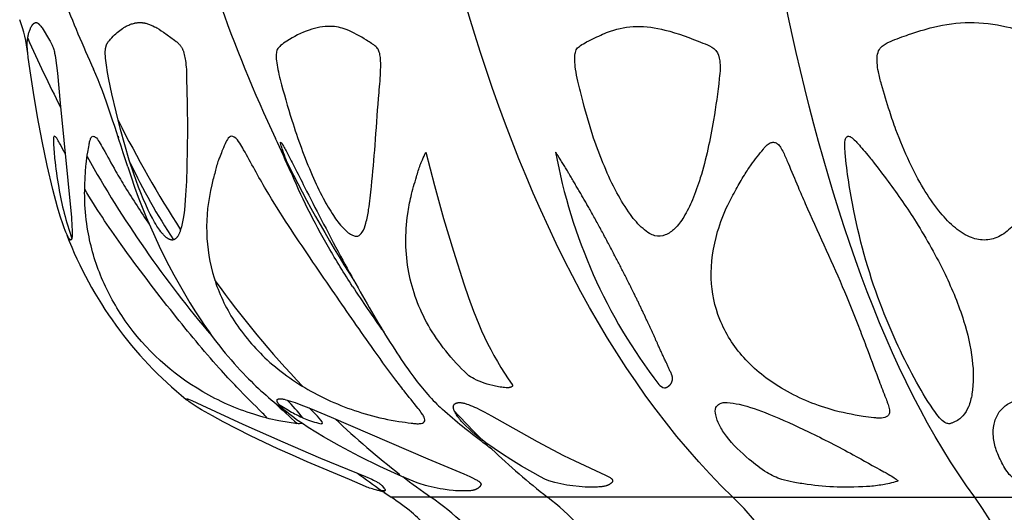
# Model space of a CAD drawing. Header units: millimetres. Extents: x 1250 to 1725, y 0 to 1655.
# Tile 28 of 256: x 1408 to 1459, y 418 to 444. Entities that reach past the tile are written whole.
import ezdxf

# ---------------------------------------------------------------- set-up
doc = ezdxf.new("R2010")
doc.units = ezdxf.units.MM
doc.header["$MEASUREMENT"] = 0
doc.layers.add('Crea2D$visibili$tangenti', color=7, linetype='Continuous', true_color=0x000000)

msp = doc.modelspace()

# ---------------------------------------------------------------- linework, layer by layer
at = {"layer": 'Crea2D$visibili$tangenti'}
for p, q in [((1412.858, 437.568), (1412.873, 437.499)), ((1432.16, 421.419), (1432.215, 421.366)), ((1427.626, 419.923), (1427.715, 419.871)), ((1427.692, 419.884), (1427.743, 419.855)), ((1426.708, 419.09), (1426.419, 419.169)), ((1426.523, 419.184), (1426.546, 419.169)), ((1426.65, 419.099), (1427.019, 418.847)), ((1429.083, 418.847), (1427.019, 418.847)), ((1435.135, 418.847), (1429.083, 418.847)), ((1444.762, 418.847), (1435.135, 418.847)), ((1444.762, 418.847), (1457.309, 418.847)), ((1457.309, 418.847), (1471.92, 418.847))]:
    msp.add_line(p, q, dxfattribs=at)
for points in [[(1408.601, 443.464), (1408.605, 443.464), (1408.608, 443.464), (1408.612, 443.463), (1408.616, 443.463), (1408.62, 443.462), (1408.623, 443.462), (1408.627, 443.461), (1408.631, 443.46), (1408.634, 443.459), (1408.638, 443.458), (1408.642, 443.457), (1408.645, 443.456), (1408.649, 443.455), (1408.652, 443.454), (1408.656, 443.452), (1408.659, 443.451), (1408.662, 443.449), (1408.666, 443.448), (1408.669, 443.446), (1408.673, 443.444), (1408.679, 443.441), (1408.686, 443.437), (1408.692, 443.433), (1408.698, 443.429), (1408.704, 443.424), (1408.711, 443.42), (1408.72, 443.413), (1408.73, 443.405), (1408.739, 443.397), (1408.748, 443.389), (1408.757, 443.38), (1408.765, 443.372), (1408.774, 443.363), (1408.782, 443.354), (1408.798, 443.335), (1408.814, 443.317), (1408.829, 443.297), (1408.843, 443.278), (1408.876, 443.232), (1408.907, 443.187), (1409.296, 442.554), (1409.332, 442.496), (1409.349, 442.467), (1409.366, 442.437), (1409.386, 442.399), (1409.405, 442.361), (1409.423, 442.323), (1409.44, 442.284), (1409.456, 442.245), (1409.471, 442.205), (1409.486, 442.165), (1409.499, 442.124), (1409.517, 442.064), (1409.533, 442.003), (1409.548, 441.941), (1409.561, 441.879), (1409.584, 441.754), (1409.604, 441.629), (1409.657, 441.237), (1409.701, 440.845), (1409.843, 439.287), (1410.427, 433.344), (1410.459, 432.906), (1410.468, 432.687), (1410.47, 432.577), (1410.47, 432.467), (1410.469, 432.415), (1410.468, 432.389), (1410.466, 432.363), (1410.464, 432.338), (1410.462, 432.325), (1410.461, 432.312), (1410.459, 432.299), (1410.456, 432.286), (1410.454, 432.274), (1410.451, 432.261), (1410.449, 432.253), (1410.447, 432.246), (1410.445, 432.239), (1410.444, 432.235), (1410.443, 432.231), (1410.441, 432.228), (1410.44, 432.224), (1410.439, 432.221), (1410.437, 432.217), (1410.435, 432.214), (1410.433, 432.21), (1410.432, 432.209), (1410.431, 432.207), (1410.43, 432.205), (1410.429, 432.204), (1410.428, 432.202), (1410.426, 432.2), (1410.425, 432.198), (1410.424, 432.197), (1410.423, 432.196), (1410.422, 432.195), (1410.422, 432.194), (1410.421, 432.193), (1410.42, 432.192), (1410.419, 432.191), (1410.418, 432.19), (1410.417, 432.19), (1410.416, 432.189), (1410.415, 432.188), (1410.414, 432.188), (1410.413, 432.187), (1410.412, 432.186), (1410.412, 432.186), (1410.411, 432.186), (1410.411, 432.185), (1410.41, 432.185), (1410.41, 432.185), (1410.409, 432.185), (1410.409, 432.184), (1410.408, 432.184), (1410.407, 432.184), (1410.407, 432.184), (1410.406, 432.184), (1410.406, 432.183), (1410.405, 432.183), (1410.404, 432.183), (1410.404, 432.183), (1410.403, 432.183), (1410.403, 432.183), (1410.402, 432.183), (1410.401, 432.182), (1410.401, 432.182), (1410.4, 432.182), (1410.399, 432.182), (1410.399, 432.182), (1410.398, 432.182), (1410.397, 432.182), (1410.396, 432.182), (1410.395, 432.182), (1410.394, 432.183), (1410.393, 432.183), (1410.392, 432.183), (1410.391, 432.183), (1410.39, 432.184), (1410.389, 432.184), (1410.388, 432.184), (1410.387, 432.184), (1410.386, 432.185), (1410.385, 432.185), (1410.384, 432.186), (1410.383, 432.186), (1410.382, 432.186), (1410.38, 432.187), (1410.378, 432.188), (1410.376, 432.189), (1410.374, 432.19), (1410.373, 432.191), (1410.371, 432.193), (1410.369, 432.194), (1410.367, 432.195), (1410.365, 432.197), (1410.362, 432.199), (1410.36, 432.201), (1410.358, 432.203), (1410.355, 432.205), (1410.353, 432.207), (1410.349, 432.211), (1410.345, 432.215), (1410.34, 432.22), (1410.336, 432.224), (1410.333, 432.229), (1410.325, 432.238), (1410.319, 432.247), (1410.312, 432.256), (1410.306, 432.265), (1410.299, 432.274), (1410.293, 432.284), (1410.281, 432.303), (1410.27, 432.322), (1410.26, 432.342), (1410.239, 432.382), (1410.204, 432.453), (1410.171, 432.526), (1410.139, 432.599), (1410.109, 432.673), (1410.052, 432.822), (1409.998, 432.972), (1409.847, 433.425), (1409.71, 433.882), (1409.464, 434.804), (1409.17, 436.053), (1408.908, 437.308), (1408.673, 438.569), (1408.46, 439.834), (1408.32, 440.741), (1408.195, 441.651), (1408.166, 441.892), (1408.153, 442.012), (1408.144, 442.133), (1408.139, 442.207), (1408.137, 442.28), (1408.136, 442.354), (1408.137, 442.391), (1408.138, 442.427), (1408.14, 442.474), (1408.144, 442.52), (1408.149, 442.567), (1408.154, 442.613), (1408.161, 442.659), (1408.169, 442.705), (1408.178, 442.751), (1408.188, 442.797), (1408.199, 442.842), (1408.211, 442.888), (1408.224, 442.933), (1408.238, 442.977), (1408.252, 443.021), (1408.268, 443.065), (1408.285, 443.109), (1408.303, 443.152), (1408.316, 443.183), (1408.33, 443.214), (1408.345, 443.244), (1408.353, 443.259), (1408.361, 443.274), (1408.37, 443.288), (1408.379, 443.302), (1408.388, 443.316), (1408.398, 443.33), (1408.408, 443.343), (1408.418, 443.357), (1408.429, 443.369), (1408.435, 443.376), (1408.441, 443.382), (1408.449, 443.39), (1408.457, 443.398), (1408.466, 443.406), (1408.475, 443.414), (1408.48, 443.417), (1408.484, 443.421), (1408.489, 443.424), (1408.494, 443.428), (1408.499, 443.431), (1408.503, 443.434), (1408.508, 443.437), (1408.513, 443.44), (1408.518, 443.443), (1408.523, 443.445), (1408.529, 443.448), (1408.534, 443.45), (1408.539, 443.452), (1408.544, 443.454), (1408.55, 443.456), (1408.555, 443.458), (1408.561, 443.459), (1408.566, 443.46), (1408.569, 443.461), (1408.572, 443.462), (1408.575, 443.462), (1408.578, 443.462), (1408.58, 443.463), (1408.583, 443.463), (1408.586, 443.463), (1408.589, 443.464), (1408.592, 443.464), (1408.595, 443.464), (1408.598, 443.464)], [(1414.001, 443.464), (1414.025, 443.463), (1414.05, 443.463), (1414.074, 443.461), (1414.099, 443.459), (1414.123, 443.457), (1414.147, 443.454), (1414.171, 443.451), (1414.195, 443.447), (1414.219, 443.443), (1414.243, 443.438), (1414.29, 443.428), (1414.337, 443.415), (1414.384, 443.402), (1414.43, 443.387), (1414.476, 443.37), (1414.521, 443.353), (1414.567, 443.334), (1414.611, 443.315), (1414.656, 443.294), (1414.743, 443.25), (1414.804, 443.218), (1414.864, 443.185), (1414.981, 443.114), (1415.097, 443.041), (1415.211, 442.964), (1415.776, 442.555), (1415.867, 442.487), (1415.897, 442.463), (1415.921, 442.443), (1415.944, 442.422), (1415.966, 442.401), (1415.989, 442.379), (1416.01, 442.356), (1416.031, 442.333), (1416.051, 442.309), (1416.071, 442.285), (1416.09, 442.26), (1416.108, 442.235), (1416.126, 442.209), (1416.142, 442.183), (1416.158, 442.156), (1416.173, 442.129), (1416.188, 442.101), (1416.201, 442.073), (1416.208, 442.057), (1416.215, 442.04), (1416.228, 442.007), (1416.24, 441.974), (1416.252, 441.94), (1416.262, 441.906), (1416.272, 441.871), (1416.29, 441.802), (1416.307, 441.726), (1416.323, 441.65), (1416.337, 441.573), (1416.349, 441.497), (1416.365, 441.383), (1416.377, 441.269), (1416.387, 441.155), (1416.395, 441.04), (1416.412, 440.58), (1416.439, 439.243), (1416.449, 437.906), (1416.446, 436.936), (1416.429, 435.967), (1416.402, 435.234), (1416.36, 434.502), (1416.318, 433.991), (1416.291, 433.737), (1416.259, 433.483), (1416.232, 433.304), (1416.2, 433.126), (1416.182, 433.038), (1416.163, 432.95), (1416.141, 432.862), (1416.117, 432.775), (1416.099, 432.715), (1416.08, 432.655), (1416.07, 432.626), (1416.059, 432.597), (1416.047, 432.568), (1416.035, 432.539), (1416.022, 432.511), (1416.009, 432.483), (1415.995, 432.456), (1415.98, 432.429), (1415.964, 432.402), (1415.955, 432.389), (1415.947, 432.377), (1415.938, 432.364), (1415.929, 432.351), (1415.92, 432.339), (1415.91, 432.327), (1415.897, 432.31), (1415.89, 432.302), (1415.883, 432.294), (1415.875, 432.286), (1415.868, 432.279), (1415.861, 432.271), (1415.853, 432.264), (1415.845, 432.257), (1415.837, 432.25), (1415.829, 432.243), (1415.82, 432.237), (1415.812, 432.231), (1415.803, 432.225), (1415.798, 432.223), (1415.794, 432.22), (1415.789, 432.217), (1415.785, 432.215), (1415.777, 432.211), (1415.77, 432.208), (1415.763, 432.204), (1415.755, 432.201), (1415.747, 432.198), (1415.74, 432.196), (1415.732, 432.193), (1415.724, 432.191), (1415.716, 432.189), (1415.708, 432.187), (1415.7, 432.186), (1415.692, 432.185), (1415.684, 432.184), (1415.675, 432.183), (1415.667, 432.182), (1415.659, 432.182), (1415.654, 432.182), (1415.648, 432.183), (1415.643, 432.183), (1415.637, 432.183), (1415.626, 432.185), (1415.615, 432.186), (1415.604, 432.188), (1415.593, 432.19), (1415.582, 432.193), (1415.571, 432.196), (1415.561, 432.199), (1415.55, 432.203), (1415.54, 432.207), (1415.529, 432.211), (1415.519, 432.215), (1415.509, 432.219), (1415.499, 432.224), (1415.489, 432.229), (1415.477, 432.236), (1415.465, 432.242), (1415.453, 432.249), (1415.442, 432.256), (1415.43, 432.263), (1415.419, 432.271), (1415.397, 432.286), (1415.375, 432.303), (1415.354, 432.32), (1415.333, 432.337), (1415.313, 432.355), (1415.28, 432.385), (1415.248, 432.416), (1415.217, 432.448), (1415.186, 432.48), (1415.157, 432.513), (1415.128, 432.547), (1415.099, 432.581), (1415.072, 432.616), (1415.018, 432.688), (1414.966, 432.761), (1414.917, 432.835), (1414.868, 432.91), (1414.807, 433.01), (1414.747, 433.111), (1414.632, 433.316), (1414.524, 433.524), (1414.42, 433.735), (1414.285, 434.029), (1414.157, 434.326), (1414.034, 434.625), (1413.918, 434.927), (1413.667, 435.623), (1413.436, 436.326), (1413.197, 437.12), (1412.977, 437.92), (1412.747, 438.84), (1412.535, 439.764), (1412.378, 440.506), (1412.308, 440.879), (1412.248, 441.253), (1412.215, 441.497), (1412.202, 441.619), (1412.193, 441.741), (1412.19, 441.824), (1412.189, 441.866), (1412.189, 441.907), (1412.189, 441.949), (1412.191, 441.99), (1412.194, 442.032), (1412.198, 442.073), (1412.201, 442.101), (1412.205, 442.13), (1412.21, 442.158), (1412.216, 442.185), (1412.222, 442.213), (1412.226, 442.227), (1412.23, 442.24), (1412.234, 442.254), (1412.238, 442.267), (1412.243, 442.281), (1412.248, 442.294), (1412.254, 442.309), (1412.26, 442.324), (1412.267, 442.338), (1412.274, 442.352), (1412.282, 442.367), (1412.289, 442.381), (1412.297, 442.394), (1412.306, 442.408), (1412.315, 442.422), (1412.324, 442.436), (1412.343, 442.463), (1412.363, 442.49), (1412.384, 442.516), (1412.418, 442.557), (1412.453, 442.598), (1412.488, 442.637), (1412.524, 442.676), (1412.599, 442.752), (1412.675, 442.826), (1412.739, 442.885), (1412.804, 442.942), (1412.87, 442.998), (1412.937, 443.052), (1413.007, 443.103), (1413.077, 443.153), (1413.113, 443.176), (1413.15, 443.199), (1413.187, 443.222), (1413.224, 443.243), (1413.269, 443.268), (1413.314, 443.292), (1413.36, 443.314), (1413.407, 443.335), (1413.454, 443.355), (1413.502, 443.373), (1413.55, 443.39), (1413.598, 443.405), (1413.647, 443.419), (1413.697, 443.431), (1413.722, 443.436), (1413.747, 443.441), (1413.772, 443.446), (1413.797, 443.45), (1413.822, 443.453), (1413.847, 443.456), (1413.873, 443.459), (1413.898, 443.461), (1413.924, 443.462), (1413.949, 443.463), (1413.975, 443.464)], [(1426.662, 419.171), (1426.639, 419.169), (1426.615, 419.168), (1426.591, 419.167), (1426.568, 419.167), (1426.544, 419.168), (1426.52, 419.169), (1426.497, 419.171), (1426.474, 419.174), (1426.45, 419.177), (1426.427, 419.18), (1426.38, 419.188), (1426.334, 419.198), (1426.288, 419.208), (1426.211, 419.226), (1426.135, 419.246), (1426.059, 419.268), (1425.983, 419.291), (1425.908, 419.316), (1425.834, 419.343), (1425.76, 419.371), (1425.687, 419.4), (1424.867, 419.755), (1422.664, 420.681), (1421.904, 421.015), (1421.148, 421.358), (1419.72, 422.033), (1419.013, 422.384), (1418.313, 422.748), (1417.747, 423.057), (1417.189, 423.38), (1416.963, 423.517), (1416.741, 423.659), (1416.601, 423.755), (1416.532, 423.805), (1416.465, 423.857), (1416.463, 423.857), (1416.461, 423.858), (1416.459, 423.859), (1416.457, 423.86), (1416.455, 423.861), (1416.453, 423.862), (1416.451, 423.863), (1416.449, 423.864), (1416.447, 423.865), (1416.445, 423.867), (1416.443, 423.868), (1416.441, 423.869), (1416.44, 423.87), (1416.438, 423.872), (1416.436, 423.873), (1416.434, 423.874), (1416.431, 423.877), (1416.428, 423.88), (1416.424, 423.884), (1416.421, 423.887), (1416.419, 423.89), (1416.416, 423.893), (1416.413, 423.896), (1416.411, 423.9), (1416.409, 423.903), (1416.406, 423.906), (1416.405, 423.908), (1416.404, 423.91), (1416.404, 423.911), (1416.403, 423.913), (1416.402, 423.914), (1416.401, 423.916), (1416.4, 423.918), (1416.4, 423.919), (1416.399, 423.921), (1416.399, 423.922), (1416.398, 423.924), (1416.398, 423.925), (1416.397, 423.927), (1416.397, 423.928), (1416.397, 423.929), (1416.396, 423.93), (1416.396, 423.931), (1416.396, 423.931), (1416.396, 423.932), (1416.396, 423.933), (1416.396, 423.933), (1416.396, 423.934), (1416.396, 423.934), (1416.396, 423.935), (1416.396, 423.936), (1416.396, 423.936), (1416.396, 423.937), (1416.396, 423.937), (1416.396, 423.938), (1416.396, 423.938), (1416.396, 423.939), (1416.396, 423.939), (1416.397, 423.94), (1416.397, 423.94), (1416.397, 423.94), (1416.397, 423.94), (1416.397, 423.941), (1416.397, 423.941), (1416.397, 423.941), (1416.397, 423.941), (1416.397, 423.942), (1416.397, 423.942), (1416.397, 423.942), (1416.398, 423.942), (1416.398, 423.942), (1416.398, 423.943), (1416.398, 423.943), (1416.398, 423.943), (1416.398, 423.943), (1416.398, 423.943), (1416.398, 423.944), (1416.399, 423.944), (1416.399, 423.944), (1416.399, 423.944), (1416.399, 423.944), (1416.399, 423.944), (1416.399, 423.945), (1416.399, 423.945), (1416.4, 423.945), (1416.4, 423.945), (1416.4, 423.945), (1416.4, 423.945), (1416.4, 423.946), (1416.4, 423.946), (1416.401, 423.946), (1416.401, 423.946), (1416.401, 423.946), (1416.401, 423.946), (1416.401, 423.946), (1416.402, 423.947), (1416.402, 423.947), (1416.402, 423.947), (1416.402, 423.947), (1416.402, 423.947), (1416.403, 423.947), (1416.403, 423.947), (1416.404, 423.948), (1416.404, 423.948), (1416.405, 423.948), (1416.405, 423.948), (1416.406, 423.948), (1416.406, 423.948), (1416.407, 423.949), (1416.408, 423.949), (1416.408, 423.949), (1416.409, 423.949), (1416.409, 423.949), (1416.41, 423.949), (1416.411, 423.949), (1416.411, 423.949), (1416.413, 423.949), (1416.414, 423.949), (1416.415, 423.949), (1416.417, 423.949), (1416.418, 423.949), (1416.42, 423.949), (1416.422, 423.949), (1416.423, 423.949), (1416.427, 423.948), (1416.43, 423.948), (1416.434, 423.947), (1416.438, 423.946), (1416.441, 423.945), (1416.45, 423.943), (1416.458, 423.94), (1416.476, 423.934), (1416.512, 423.921), (1416.684, 423.851), (1417.204, 423.617), (1419.33, 422.627), (1421.404, 421.707), (1423.364, 420.868), (1425.686, 419.918), (1426.023, 419.77), (1426.102, 419.732), (1426.181, 419.693), (1426.259, 419.653), (1426.297, 419.631), (1426.335, 419.609), (1426.377, 419.583), (1426.397, 419.57), (1426.417, 419.556), (1426.437, 419.542), (1426.456, 419.527), (1426.465, 419.519), (1426.475, 419.511), (1426.484, 419.503), (1426.493, 419.495), (1426.508, 419.48), (1426.523, 419.465), (1426.537, 419.449), (1426.636, 419.335), (1426.65, 419.318), (1426.664, 419.301), (1426.671, 419.292), (1426.677, 419.283), (1426.684, 419.274), (1426.69, 419.264), (1426.696, 419.255), (1426.701, 419.245), (1426.704, 419.24), (1426.707, 419.235), (1426.709, 419.23), (1426.712, 419.225), (1426.714, 419.22), (1426.715, 419.218), (1426.715, 419.216), (1426.716, 419.214), (1426.717, 419.213), (1426.717, 419.211), (1426.717, 419.21), (1426.717, 419.209), (1426.718, 419.208), (1426.718, 419.207), (1426.718, 419.206), (1426.718, 419.205), (1426.718, 419.204), (1426.719, 419.203), (1426.719, 419.203), (1426.719, 419.202), (1426.719, 419.202), (1426.719, 419.201), (1426.719, 419.201), (1426.719, 419.2), (1426.719, 419.2), (1426.719, 419.199), (1426.719, 419.199), (1426.718, 419.198), (1426.718, 419.198), (1426.718, 419.197), (1426.718, 419.197), (1426.718, 419.196), (1426.718, 419.196), (1426.718, 419.195), (1426.718, 419.195), (1426.718, 419.195), (1426.717, 419.194), (1426.717, 419.194), (1426.717, 419.193), (1426.717, 419.193), (1426.717, 419.192), (1426.716, 419.192), (1426.716, 419.191), (1426.716, 419.191), (1426.716, 419.191), (1426.715, 419.191), (1426.715, 419.19), (1426.715, 419.19), (1426.715, 419.19), (1426.714, 419.189), (1426.714, 419.189), (1426.714, 419.189), (1426.714, 419.188), (1426.713, 419.188), (1426.713, 419.188), (1426.712, 419.187), (1426.712, 419.187), (1426.711, 419.186), (1426.71, 419.186), (1426.71, 419.185), (1426.709, 419.185), (1426.708, 419.184), (1426.707, 419.184), (1426.707, 419.183), (1426.706, 419.183), (1426.705, 419.182), (1426.704, 419.182), (1426.702, 419.181), (1426.7, 419.18), (1426.699, 419.179), (1426.697, 419.178), (1426.695, 419.178), (1426.693, 419.177), (1426.691, 419.176), (1426.687, 419.175), (1426.683, 419.174), (1426.679, 419.173), (1426.675, 419.173), (1426.671, 419.172), (1426.668, 419.172), (1426.665, 419.171)], [(1430.995, 419.171), (1430.597, 419.168), (1430.464, 419.171), (1430.355, 419.177), (1430.247, 419.186), (1430.031, 419.21), (1429.721, 419.253), (1429.566, 419.279), (1429.412, 419.307), (1429.258, 419.338), (1429.105, 419.373), (1428.953, 419.411), (1428.803, 419.453), (1428.695, 419.486), (1428.589, 419.52), (1428.377, 419.595), (1428.168, 419.675), (1427.96, 419.758), (1427.577, 419.92), (1427.197, 420.089), (1426.444, 420.44), (1425.385, 420.959), (1424.34, 421.506), (1423.52, 421.97), (1423.116, 422.212), (1422.717, 422.462), (1422.416, 422.659), (1422.119, 422.863), (1421.974, 422.969), (1421.83, 423.078), (1421.689, 423.19), (1421.551, 423.305), (1421.463, 423.383), (1421.42, 423.422), (1421.378, 423.462), (1421.336, 423.504), (1421.296, 423.546), (1421.257, 423.589), (1421.219, 423.634), (1421.196, 423.663), (1421.184, 423.678), (1421.173, 423.693), (1421.163, 423.708), (1421.153, 423.724), (1421.143, 423.74), (1421.139, 423.748), (1421.134, 423.756), (1421.128, 423.768), (1421.125, 423.774), (1421.122, 423.78), (1421.12, 423.786), (1421.117, 423.792), (1421.115, 423.798), (1421.113, 423.805), (1421.111, 423.811), (1421.109, 423.817), (1421.107, 423.824), (1421.107, 423.827), (1421.106, 423.83), (1421.105, 423.833), (1421.105, 423.837), (1421.104, 423.84), (1421.104, 423.843), (1421.104, 423.847), (1421.103, 423.85), (1421.103, 423.853), (1421.103, 423.857), (1421.103, 423.86), (1421.103, 423.863), (1421.104, 423.866), (1421.104, 423.869), (1421.105, 423.872), (1421.105, 423.875), (1421.106, 423.878), (1421.107, 423.881), (1421.107, 423.883), (1421.108, 423.886), (1421.109, 423.889), (1421.11, 423.891), (1421.111, 423.893), (1421.112, 423.895), (1421.112, 423.896), (1421.113, 423.897), (1421.114, 423.898), (1421.114, 423.899), (1421.115, 423.9), (1421.115, 423.901), (1421.116, 423.902), (1421.117, 423.903), (1421.118, 423.904), (1421.118, 423.905), (1421.119, 423.906), (1421.121, 423.908), (1421.122, 423.91), (1421.124, 423.912), (1421.125, 423.914), (1421.127, 423.915), (1421.129, 423.917), (1421.131, 423.918), (1421.133, 423.92), (1421.135, 423.921), (1421.137, 423.923), (1421.139, 423.924), (1421.141, 423.925), (1421.143, 423.927), (1421.145, 423.928), (1421.147, 423.929), (1421.149, 423.93), (1421.152, 423.931), (1421.154, 423.932), (1421.156, 423.933), (1421.159, 423.934), (1421.161, 423.935), (1421.163, 423.936), (1421.166, 423.937), (1421.171, 423.938), (1421.176, 423.939), (1421.181, 423.941), (1421.186, 423.942), (1421.192, 423.943), (1421.197, 423.944), (1421.203, 423.944), (1421.214, 423.946), (1421.225, 423.947), (1421.235, 423.947), (1421.246, 423.948), (1421.257, 423.948), (1421.268, 423.948), (1421.289, 423.948), (1421.31, 423.947), (1421.331, 423.946), (1421.352, 423.944), (1421.373, 423.941), (1421.394, 423.938), (1421.414, 423.934), (1421.435, 423.93), (1421.476, 423.921), (1421.557, 423.9), (1421.68, 423.865), (1421.803, 423.828), (1422.046, 423.748), (1422.244, 423.677), (1422.832, 423.446), (1423.908, 422.994), (1428.933, 420.838), (1430.792, 420.061), (1431.101, 419.921), (1431.254, 419.847), (1431.404, 419.768), (1431.447, 419.745), (1431.489, 419.72), (1431.51, 419.708), (1431.53, 419.695), (1431.551, 419.681), (1431.571, 419.667), (1431.585, 419.657), (1431.598, 419.647), (1431.605, 419.642), (1431.611, 419.636), (1431.618, 419.631), (1431.624, 419.625), (1431.63, 419.619), (1431.636, 419.613), (1431.642, 419.607), (1431.647, 419.6), (1431.65, 419.597), (1431.652, 419.594), (1431.655, 419.591), (1431.657, 419.587), (1431.66, 419.584), (1431.662, 419.58), (1431.664, 419.577), (1431.667, 419.573), (1431.669, 419.569), (1431.671, 419.565), (1431.673, 419.561), (1431.675, 419.557), (1431.677, 419.553), (1431.679, 419.549), (1431.68, 419.545), (1431.681, 419.543), (1431.682, 419.541), (1431.682, 419.538), (1431.683, 419.536), (1431.684, 419.534), (1431.684, 419.532), (1431.685, 419.53), (1431.685, 419.528), (1431.685, 419.526), (1431.686, 419.524), (1431.686, 419.521), (1431.686, 419.519), (1431.686, 419.517), (1431.687, 419.515), (1431.687, 419.513), (1431.687, 419.511), (1431.687, 419.508), (1431.687, 419.506), (1431.686, 419.504), (1431.686, 419.502), (1431.686, 419.5), (1431.686, 419.498), (1431.685, 419.497), (1431.685, 419.495), (1431.685, 419.493), (1431.684, 419.491), (1431.684, 419.489), (1431.683, 419.487), (1431.682, 419.483), (1431.681, 419.479), (1431.679, 419.475), (1431.678, 419.472), (1431.676, 419.468), (1431.674, 419.464), (1431.673, 419.46), (1431.669, 419.453), (1431.665, 419.446), (1431.661, 419.44), (1431.657, 419.434), (1431.654, 419.428), (1431.65, 419.422), (1431.646, 419.416), (1431.642, 419.41), (1431.637, 419.405), (1431.633, 419.399), (1431.624, 419.388), (1431.615, 419.378), (1431.606, 419.368), (1431.596, 419.358), (1431.586, 419.348), (1431.576, 419.339), (1431.565, 419.33), (1431.554, 419.322), (1431.543, 419.313), (1431.532, 419.305), (1431.52, 419.298), (1431.509, 419.29), (1431.497, 419.283), (1431.485, 419.276), (1431.472, 419.27), (1431.46, 419.263), (1431.447, 419.257), (1431.434, 419.251), (1431.421, 419.246), (1431.408, 419.24), (1431.395, 419.235), (1431.382, 419.23), (1431.369, 419.226), (1431.355, 419.221), (1431.328, 419.213), (1431.301, 419.206), (1431.282, 419.202), (1431.263, 419.198), (1431.245, 419.194), (1431.226, 419.191), (1431.187, 419.186), (1431.149, 419.181), (1431.111, 419.178)]]:
    msp.add_lwpolyline(points, close=True, dxfattribs=at)
msp.add_lwpolyline([(1428.82, 436.739), (1429.27, 435.019), (1429.749, 433.306), (1430.256, 431.601), (1430.792, 429.906), (1431.038, 429.194), (1431.297, 428.497), (1431.573, 427.815), (1431.719, 427.48), (1431.87, 427.15), (1432.028, 426.824), (1432.191, 426.503), (1432.36, 426.188), (1432.536, 425.879), (1432.718, 425.575), (1432.906, 425.276), (1433.101, 424.984), (1433.303, 424.697), (1433.305, 424.694), (1433.307, 424.691), (1433.308, 424.689), (1433.31, 424.686), (1433.312, 424.683), (1433.313, 424.68), (1433.315, 424.678), (1433.316, 424.675), (1433.317, 424.672), (1433.318, 424.669), (1433.319, 424.667), (1433.32, 424.664), (1433.321, 424.661), (1433.322, 424.659), (1433.323, 424.656), (1433.323, 424.653), (1433.324, 424.65), (1433.324, 424.648), (1433.325, 424.645), (1433.325, 424.644), (1433.325, 424.642), (1433.325, 424.641), (1433.325, 424.64), (1433.325, 424.638), (1433.325, 424.637), (1433.325, 424.636), (1433.325, 424.635), (1433.325, 424.633), (1433.325, 424.632), (1433.325, 424.631), (1433.325, 424.629), (1433.325, 424.628), (1433.325, 424.627), (1433.324, 424.626), (1433.324, 424.624), (1433.324, 424.623), (1433.324, 424.622), (1433.323, 424.621), (1433.323, 424.62), (1433.323, 424.618), (1433.322, 424.617), (1433.322, 424.616), (1433.321, 424.615), (1433.321, 424.614), (1433.32, 424.612), (1433.32, 424.611), (1433.319, 424.61), (1433.319, 424.609), (1433.318, 424.608), (1433.318, 424.607), (1433.317, 424.606), (1433.316, 424.604), (1433.314, 424.601), (1433.313, 424.599), (1433.311, 424.597), (1433.31, 424.595), (1433.308, 424.593), (1433.306, 424.591), (1433.305, 424.59), (1433.303, 424.588), (1433.301, 424.586), (1433.299, 424.584), (1433.297, 424.582), (1433.295, 424.581), (1433.293, 424.579), (1433.29, 424.577), (1433.288, 424.576), (1433.286, 424.574), (1433.281, 424.571), (1433.276, 424.568), (1433.271, 424.565), (1433.266, 424.562), (1433.261, 424.56), (1433.256, 424.557), (1433.25, 424.555), (1433.245, 424.552), (1433.234, 424.548), (1433.223, 424.544), (1433.211, 424.54), (1433.199, 424.537), (1433.188, 424.533), (1433.175, 424.53), (1433.163, 424.528), (1433.151, 424.525), (1433.138, 424.523), (1433.113, 424.519), (1433.087, 424.515), (1433.06, 424.512)], dxfattribs=at)
for points in [[(1435.559, 436.739, 0.119813), (1440.91, 424.697, 0.184126), (1441.215, 424.512)], [(1432.246, 421.337, -0.006667), (1431.659, 421.781, -0.026309), (1429.565, 423.509)]]:
    msp.add_lwpolyline(points, format="xyb", dxfattribs=at)
msp.add_lwpolyline([(1435.204, 419.686), (1434.992, 419.786), (1434.783, 419.892), (1434.371, 420.116), (1433.796, 420.447), (1433.229, 420.793), (1432.794, 421.072), (1432.366, 421.361), (1431.946, 421.663), (1431.741, 421.82), (1431.538, 421.98), (1431.373, 422.116), (1431.211, 422.256), (1431.052, 422.399), (1430.898, 422.546), (1430.787, 422.658), (1430.733, 422.715), (1430.68, 422.773), (1430.628, 422.833), (1430.578, 422.893), (1430.528, 422.954), (1430.481, 423.017), (1430.447, 423.063), (1430.414, 423.111), (1430.399, 423.135), (1430.384, 423.159), (1430.369, 423.183), (1430.355, 423.208), (1430.341, 423.233), (1430.328, 423.259), (1430.316, 423.285), (1430.304, 423.311), (1430.294, 423.337), (1430.284, 423.364), (1430.274, 423.391), (1430.27, 423.405), (1430.266, 423.419), (1430.262, 423.436), (1430.258, 423.453), (1430.256, 423.462), (1430.254, 423.471), (1430.253, 423.48), (1430.252, 423.489), (1430.251, 423.498), (1430.25, 423.506), (1430.25, 423.515), (1430.25, 423.52), (1430.25, 423.524), (1430.25, 423.529), (1430.25, 423.533), (1430.251, 423.537), (1430.251, 423.542), (1430.251, 423.546), (1430.252, 423.551), (1430.253, 423.555), (1430.254, 423.559), (1430.254, 423.563), (1430.255, 423.566), (1430.256, 423.57), (1430.257, 423.573), (1430.259, 423.58), (1430.261, 423.587), (1430.263, 423.594), (1430.266, 423.601), (1430.269, 423.607), (1430.272, 423.614), (1430.275, 423.62), (1430.279, 423.627), (1430.282, 423.633), (1430.286, 423.639), (1430.29, 423.645), (1430.294, 423.65), (1430.299, 423.656), (1430.301, 423.658), (1430.303, 423.661), (1430.307, 423.665), (1430.311, 423.67), (1430.316, 423.674), (1430.32, 423.678), (1430.325, 423.681), (1430.329, 423.685), (1430.334, 423.689), (1430.339, 423.692), (1430.344, 423.696), (1430.349, 423.699), (1430.354, 423.702), (1430.359, 423.705), (1430.364, 423.708), (1430.369, 423.71), (1430.375, 423.713), (1430.38, 423.715), (1430.385, 423.718), (1430.391, 423.72), (1430.396, 423.722), (1430.402, 423.724), (1430.413, 423.728), (1430.425, 423.732), (1430.436, 423.735), (1430.448, 423.738), (1430.459, 423.74), (1430.471, 423.743), (1430.485, 423.745), (1430.5, 423.747), (1430.514, 423.749), (1430.529, 423.75), (1430.543, 423.751), (1430.558, 423.751), (1430.572, 423.751), (1430.587, 423.751), (1430.601, 423.751), (1430.616, 423.75), (1430.63, 423.749), (1430.645, 423.748), (1430.673, 423.745), (1430.702, 423.741), (1430.724, 423.737), (1430.745, 423.733), (1430.787, 423.724), (1430.829, 423.714), (1430.871, 423.703), (1430.912, 423.69), (1430.953, 423.677), (1431.035, 423.648), (1431.14, 423.607), (1431.244, 423.564), (1431.347, 423.518), (1431.449, 423.47), (1431.647, 423.372), (1431.843, 423.271), (1432.231, 423.06), (1434.608, 421.728), (1435.407, 421.296), (1435.976, 421.004), (1436.551, 420.725), (1438.153, 419.989), (1438.22, 419.956), (1438.287, 419.921), (1438.319, 419.903), (1438.352, 419.884), (1438.383, 419.864), (1438.399, 419.853), (1438.415, 419.842), (1438.429, 419.832), (1438.443, 419.822), (1438.449, 419.816), (1438.456, 419.811), (1438.462, 419.805), (1438.468, 419.799), (1438.474, 419.793), (1438.477, 419.79), (1438.48, 419.787), (1438.483, 419.783), (1438.485, 419.78), (1438.488, 419.777), (1438.491, 419.774), (1438.493, 419.77), (1438.495, 419.767), (1438.498, 419.763), (1438.5, 419.76), (1438.502, 419.756), (1438.504, 419.752), (1438.506, 419.748), (1438.508, 419.745), (1438.509, 419.741), (1438.511, 419.738), (1438.512, 419.734), (1438.513, 419.731), (1438.514, 419.727), (1438.515, 419.724), (1438.516, 419.72), (1438.517, 419.717), (1438.517, 419.713), (1438.518, 419.709), (1438.518, 419.706), (1438.519, 419.704), (1438.519, 419.702), (1438.519, 419.7), (1438.519, 419.699), (1438.519, 419.697), (1438.519, 419.695), (1438.519, 419.693), (1438.519, 419.691), (1438.519, 419.69), (1438.519, 419.688), (1438.518, 419.685), (1438.518, 419.682), (1438.518, 419.68), (1438.517, 419.677), (1438.517, 419.675), (1438.516, 419.672), (1438.515, 419.669), (1438.514, 419.667), (1438.514, 419.664), (1438.513, 419.662), (1438.512, 419.659), (1438.511, 419.657), (1438.51, 419.654), (1438.509, 419.652), (1438.507, 419.649), (1438.506, 419.647), (1438.503, 419.642), (1438.501, 419.637), (1438.498, 419.632), (1438.495, 419.628), (1438.491, 419.623), (1438.488, 419.619), (1438.485, 419.614), (1438.481, 419.61), (1438.477, 419.604), (1438.472, 419.599), (1438.468, 419.594), (1438.463, 419.589), (1438.459, 419.585), (1438.454, 419.58), (1438.444, 419.571), (1438.435, 419.562), (1438.424, 419.553), (1438.414, 419.545), (1438.403, 419.537), (1438.392, 419.53), (1438.381, 419.523), (1438.37, 419.516), (1438.359, 419.509), (1438.347, 419.502), (1438.336, 419.496), (1438.312, 419.484), (1438.295, 419.476), (1438.278, 419.469), (1438.261, 419.462), (1438.244, 419.455), (1438.227, 419.448), (1438.209, 419.442), (1438.192, 419.436), (1438.174, 419.431), (1438.138, 419.421), (1438.102, 419.412), (1438.066, 419.404), (1438.03, 419.397), (1437.993, 419.391), (1437.956, 419.386), (1437.919, 419.382), (1437.882, 419.378), (1437.808, 419.374), (1437.733, 419.371, -0.082462)], format="xyb", close=True, dxfattribs=at)
for centre, radius, start, end in [((1480.871, 472.598), 76.137, 201.45962, 204.48115), ((1491.369, 470.497), 77.723, 199.35061, 205.15671), ((1401.015, 441.087), 7.19, 6.1946, 20.5641), ((1473.983, 471.757), 71.967, 203.85157, 207.0057), ((1470.671, 467.594), 64.772, 206.79766, 212.58735), ((1318.062, 389.175), 113.714, 24.13606, 25.12453), ((1462.31, 465.156), 58.553, 209.28848, 220.38749), ((1477.996, 464.099), 62.897, 205.67827, 212.73664), ((1443.797, 445.646), 31.939, 197.6127, 213.5463), ((1442.77, 450.049), 32.404, 205.3284, 213.4392), ((1429.112, 439.668), 20.248, 200.9236, 231.0787), ((1460.047, 460.359), 51.91, 215.6796, 223.5393), ((1469.606, 458.572), 53.075, 212.8549, 215.942), ((1433.808, 438.971), 19.925, 213.4198, 224.1094), ((1434.158, 439.594), 20.61, 224.6777, 232.5546), ((1453.704, 457.721), 47.17, 226.0808, 228.0128), ((1413.881, 416.206), 10.903, 38.2983, 44.7533), ((1461.782, 452.364), 42.836, 222.7053, 225.5445), ((1454.438, 454.896), 44.076, 226.5361, 232.2953), ((1459.14, 449.592), 39.006, 226.4132, 232.0172), ((1451.371, 454.911), 43.516, 233.144, 235.1812), ((1453.07, 453.158), 41.863, 232.5635, 235.0422), ((1417.524, 404.83), 16.931, 51.4061, 55.8879), ((1418.974, 404.55), 17.51, 40.328, 54.738), ((1425.664, 415.12), 3.813, 33.9432, 50.5533)]:
    msp.add_arc(centre, radius, start, end, dxfattribs=at)
for points in [[(1444.762, 418.847), (1438.252, 425.064), (1433.725, 434.596), (1430.802, 444.744)], [(1457.309, 418.847), (1452.705, 425.064), (1449.504, 434.596), (1447.437, 444.744)], [(1413.355, 435.982), (1412.704, 437.935), (1412.227, 439.625), (1411.579, 441.047)], [(1440.603, 411.475), (1439.331, 414.429), (1437.444, 417.042), (1435.135, 418.847)], [(1446.466, 391.292), (1453.466, 398.022), (1451.009, 412.865), (1444.762, 418.847)], [(1458.513, 391.292), (1463.463, 398.022), (1461.726, 412.865), (1457.309, 418.847)]]:
    msp.add_open_spline(points, degree=3, dxfattribs=at)
for points, knots in [([(1424.982, 432.449), (1424.808, 432.537), (1424.457, 432.851), (1423.972, 433.506), (1423.441, 434.424), (1422.674, 436.058), (1421.93, 438.118), (1421.405, 439.973), (1421.141, 441.001), (1421.068, 441.444), (1421.045, 441.791), (1421.096, 442.083), (1421.313, 442.304), (1421.857, 442.667), (1422.692, 443.114), (1423.498, 443.268), (1423.871, 443.264), (1424.152, 443.265), (1424.82, 443.101), (1425.498, 442.703), (1425.961, 442.413), (1426.158, 442.28), (1426.318, 442.146), (1426.43, 441.909), (1426.471, 441.622), (1426.489, 441.219), (1426.459, 440.514), (1426.33, 439.123), (1426.208, 437.199), (1426.039, 435.274), (1425.893, 433.922), (1425.741, 433.12), (1425.581, 432.634), (1425.358, 432.379), (1425.134, 432.381), (1425.037, 432.423), (1424.982, 432.449)], [0, 0, 0, 0, 0.581234, 1.398271, 2.439592, 3.759767, 6.80896, 9.000963, 9.543518, 9.994366, 10.342605, 10.5883, 10.859523, 11.247276, 12.558635, 13.675135, 13.675135, 13.675135, 14.513725, 15.714194, 16.015693, 16.1564, 16.426341, 16.633363, 16.929255, 17.289341, 17.844891, 19.045716, 21.481536, 23.625554, 24.844011, 25.559549, 26.069802, 26.378101, 26.520275, 26.699239, 26.699239, 26.699239, 26.699239]), ([(1441.249, 432.449), (1441.433, 432.517), (1441.804, 432.788), (1442.271, 433.426), (1442.704, 434.323), (1443.285, 435.989), (1443.736, 438.103), (1443.995, 440.011), (1444.107, 441.041), (1444.081, 441.539), (1443.977, 441.966), (1443.596, 442.242), (1442.716, 442.598), (1441.437, 443.093), (1440.247, 443.268), (1439.748, 443.264), (1439.292, 443.264), (1438.55, 443.101), (1437.716, 442.737), (1437.199, 442.475), (1436.877, 442.297), (1436.643, 442.109), (1436.552, 441.828), (1436.546, 441.472), (1436.596, 440.988), (1436.745, 440.264), (1437.049, 439.069), (1437.468, 437.586), (1438.066, 436.013), (1438.683, 434.675), (1439.351, 433.581), (1439.938, 432.879), (1440.393, 432.537), (1440.782, 432.354), (1441.079, 432.379), (1441.249, 432.449)], [0, 0, 0, 0, 0.583471, 1.358023, 2.354078, 3.567237, 6.640552, 8.826368, 9.346881, 9.743113, 10.333097, 10.599239, 11.105549, 13.195623, 14.690855, 14.690855, 14.690855, 16.053097, 16.943127, 17.419464, 17.793629, 18.045571, 18.304924, 18.645477, 19.119384, 19.757369, 20.865115, 22.816144, 24.380451, 25.905957, 27.235667, 28.216201, 28.638175, 28.937094, 29.486761, 29.486761, 29.486761, 29.486761]), ([(1457.046, 443.464), (1456.412, 443.464), (1455.338, 443.302), (1453.98, 442.889), (1453.185, 442.593), (1452.741, 442.406), (1452.539, 442.279), (1452.243, 441.971), (1452.222, 441.442), (1452.311, 440.845), (1452.54, 439.992), (1452.841, 438.998), (1453.301, 437.636), (1453.871, 436.3), (1454.601, 434.881), (1455.363, 433.759), (1456.151, 432.887), (1456.954, 432.333), (1457.54, 432.182), (1457.801, 432.182), (1458.055, 432.182), (1458.589, 432.319), (1459.305, 432.865), (1459.959, 433.715), (1460.587, 434.894), (1461.162, 436.366), (1461.575, 437.752), (1461.897, 439.156), (1462.124, 440.29), (1462.269, 441.264), (1462.173, 441.812), (1462.03, 442.111), (1461.741, 442.343), (1461.202, 442.566), (1460.259, 442.89), (1458.839, 443.318), (1457.689, 443.466), (1457.046, 443.464)], [0, 0, 0, 0, 1.898753, 3.240814, 4.25527, 4.442022, 4.686544, 4.967907, 5.688654, 6.158275, 6.829708, 8.305407, 9.297543, 11.125829, 12.667797, 14.075999, 15.18597, 16.187291, 16.966729, 16.966729, 16.966729, 17.72743, 18.582138, 19.628475, 20.934877, 22.574781, 24.368477, 25.267423, 26.896465, 27.838084, 28.215505, 28.533584, 28.82518, 29.298157, 30.285818, 31.8142, 33.743144, 33.743144, 33.743144, 33.743144]), ([(1410.1, 436.668), (1410.015, 436.83), (1409.895, 437.077), (1409.73, 437.365), (1409.641, 437.515), (1409.534, 437.587), (1409.489, 437.465), (1409.506, 437.082), (1409.568, 436.213), (1409.811, 434.507), (1410.148, 433.124), (1410.451, 432.262)], [0, 0, 0, 0, 0.545852, 0.827125, 0.991397, 1.080866, 1.153101, 1.328166, 2.240287, 3.758628, 6.499146, 6.499146, 6.499146, 6.499146]), ([(1422.398, 422.671), (1422.357, 422.663), (1422.241, 422.645), (1421.84, 422.699), (1421.036, 422.819), (1419.382, 423.25), (1416.395, 424.572), (1414.275, 426.493), (1413.227, 427.997), (1412.741, 428.69), (1411.913, 430.182), (1411.283, 432.322), (1411.102, 434.047), (1411.123, 435.075), (1411.16, 435.71), (1411.188, 436.193), (1411.266, 436.656), (1411.334, 437.06), (1411.382, 437.31), (1411.431, 437.462), (1411.52, 437.59), (1411.727, 437.514), (1411.885, 437.252), (1412.235, 436.66), (1412.661, 435.858), (1413.444, 434.543), (1414.04, 433.629), (1414.474, 432.999)], [0, 0, 0, 0, 0.128676, 0.34348, 1.215275, 2.564171, 5.463877, 10.956012, 10.956012, 10.956012, 13.496368, 16.045164, 17.606894, 18.687765, 19.12544, 19.51424, 20.139657, 20.531827, 20.744316, 20.903697, 21.012619, 21.169094, 21.487844, 21.918055, 23.236971, 24.20931, 26.508023, 26.508023, 26.508023, 26.508023]), ([(1428.654, 422.686), (1428.603, 422.667), (1428.486, 422.655), (1428.288, 422.654), (1427.933, 422.704), (1427.109, 422.808), (1425.376, 423.191), (1422.995, 424.138), (1420.592, 425.805), (1419.355, 427.247), (1418.874, 427.997), (1418.431, 428.685), (1417.738, 430.161), (1417.337, 432.602), (1417.548, 434.47), (1417.885, 435.702), (1418.007, 436.204), (1418.164, 436.578), (1418.283, 436.892), (1418.427, 437.232), (1418.563, 437.497), (1418.752, 437.59), (1418.98, 437.488), (1419.167, 437.219), (1419.694, 436.29), (1420.478, 434.829), (1422.022, 432.405), (1423.878, 429.718), (1425.701, 427.059), (1426.956, 425.326), (1427.769, 424.259), (1428.25, 423.669), (1428.602, 423.219), (1428.727, 423.02), (1428.786, 422.868), (1428.76, 422.738), (1428.688, 422.698), (1428.654, 422.686)], [0, 0, 0, 0, 0.161239, 0.353731, 0.589957, 1.237183, 2.844516, 5.906209, 8.880458, 11.553968, 11.553968, 11.553968, 14.010303, 16.398825, 18.905092, 19.599922, 20.230286, 20.455261, 20.810064, 21.240476, 21.564698, 21.690956, 21.830237, 22.265515, 22.66118, 25.040401, 27.232991, 31.280311, 34.837846, 36.905991, 37.697646, 38.860072, 39.192209, 39.41106, 39.563212, 39.6744, 39.785577, 39.785577, 39.785577, 39.785577]), ([(1455.829, 422.686), (1455.885, 422.664), (1455.976, 422.643), (1456.108, 422.681), (1456.265, 422.749), (1456.489, 422.854), (1456.768, 423.114), (1457.028, 423.562), (1457.27, 424.545), (1457.229, 426.077), (1456.94, 427.332), (1456.733, 427.997), (1456.477, 428.824), (1455.744, 430.577), (1454.4, 432.985), (1453.08, 434.879), (1452.245, 435.982), (1451.815, 436.531), (1451.539, 436.838), (1451.301, 437.126), (1451.093, 437.352), (1450.928, 437.509), (1450.741, 437.592), (1450.604, 437.498), (1450.575, 437.304), (1450.559, 437.041), (1450.658, 435.815), (1451.102, 432.939), (1452.263, 428.903), (1453.883, 425.467), (1454.987, 423.598), (1455.521, 422.893), (1455.731, 422.729), (1455.829, 422.686)], [0, 0, 0, 0, 0.18445, 0.261752, 0.410704, 0.700404, 0.996947, 1.542397, 2.236706, 4.010808, 6.095733, 6.095733, 6.095733, 8.691867, 11.786274, 14.35263, 15.614039, 15.935814, 16.445938, 16.849281, 17.058229, 17.368813, 17.53135, 17.643276, 17.813614, 18.089352, 18.44789, 21.494336, 26.815493, 31.001093, 32.860239, 33.324455, 33.647213, 33.647213, 33.647213, 33.647213]), ([(1425.021, 429.778), (1424.588, 430.447), (1423.776, 431.761), (1422.681, 433.78), (1421.911, 435.468), (1421.473, 436.599), (1421.318, 437.06), (1421.285, 437.201), (1421.283, 437.266), (1421.351, 437.213), (1421.381, 437.142), (1421.471, 437), (1421.666, 436.616), (1422.04, 435.913), (1422.633, 434.72), (1423.434, 433.173), (1424.642, 430.869), (1425.607, 429.149), (1426.246, 428.068), (1426.911, 426.946), (1427.527, 425.981), (1428.352, 424.857), (1428.59, 424.557), (1429.092, 423.974), (1429.34, 423.717), (1429.565, 423.509)], [0, 0, 0, 0, 2.388756, 4.632589, 6.888892, 7.949652, 8.27198, 8.346262, 8.387711, 8.43457, 8.538645, 8.649393, 8.920974, 9.839521, 11.031838, 12.920385, 15.06514, 18.835042, 18.835042, 18.835042, 19.052577, 19.052577, 19.148781, 19.148781, 19.262545, 19.262545, 19.262545, 19.262545]), ([(1450.437, 429.778), (1449.821, 431.222), (1449.012, 432.922), (1448.086, 435.059), (1447.724, 435.949), (1447.425, 436.642), (1447.249, 436.981), (1447.097, 437.172), (1446.925, 437.265), (1446.72, 437.246), (1446.518, 437.117), (1446.184, 436.712), (1445.851, 436.287), (1445.525, 435.834), (1445.269, 435.41), (1444.913, 434.797), (1444.394, 433.844), (1443.811, 432.321), (1443.501, 430.279), (1443.809, 428.738), (1444.08, 428.068), (1444.37, 427.34), (1445.265, 425.95), (1447.303, 424.341), (1449.484, 423.425), (1451.141, 423.08), (1451.954, 422.977), (1452.332, 422.932), (1452.635, 422.937), (1452.907, 423.106), (1452.881, 423.416), (1452.833, 423.604), (1452.742, 423.851), (1452.573, 424.293), (1452.2, 425.258), (1451.752, 426.468), (1451.14, 428.068), (1450.728, 429.094), (1450.437, 429.778)], [0, 0, 0, 0, 4.709095, 5.646025, 6.986232, 7.591825, 7.910452, 8.130177, 8.315119, 8.480404, 8.721602, 9.022152, 10.051431, 10.344649, 10.695344, 11.536341, 12.472491, 13.946754, 16.418581, 18.586944, 18.586944, 18.586944, 20.938285, 23.467845, 26.290958, 27.978079, 28.537366, 28.748415, 29.120433, 29.433541, 29.640421, 29.921709, 30.09047, 30.388495, 31.361503, 33.180887, 34.267594, 36.497975, 36.497975, 36.497975, 36.497975]), ([(1433.06, 424.512), (1432.961, 424.519), (1432.754, 424.541), (1432.349, 424.61), (1431.864, 424.739), (1431.369, 424.942), (1431.085, 425.117), (1430.98, 425.213), (1430.571, 425.59), (1429.84, 426.396), (1428.659, 428.103), (1427.76, 430.507), (1427.741, 432.847), (1428.05, 434.492), (1428.3, 435.332), (1428.488, 435.968), (1428.662, 436.39), (1428.761, 436.607), (1428.82, 436.739)], [0, 0, 0, 0, 0.297438, 0.624499, 1.232381, 1.799816, 2.226558, 2.226558, 2.226558, 3.891532, 5.488281, 8.433507, 11.484876, 12.399514, 13.460857, 14.10731, 14.390882, 14.825515, 14.825515, 14.825515, 14.825515]), ([(1420.587, 422.943), (1420.516, 423.039), (1419.989, 423.569), (1419.132, 424.406), (1417.572, 426.103), (1415.546, 428.554), (1413.191, 431.632), (1411.705, 433.83), (1411.121, 434.819)], [0, 0, 0, 0, 0.358282, 2.239847, 3.596349, 7.267761, 11.778078, 15.222051, 15.222051, 15.222051, 15.222051]), ([(1421.185, 423.677), (1421.297, 423.6), (1421.518, 423.454), (1421.945, 423.202), (1422.378, 422.981), (1422.849, 422.795), (1423.158, 422.706), (1423.361, 422.651), (1423.434, 422.658), (1423.453, 422.677), (1423.454, 422.686)], [0, 0, 0, 0, 0.407923, 0.794438, 1.487057, 1.866348, 2.31154, 2.449697, 2.497072, 2.52474, 2.52474, 2.52474, 2.52474]), ([(1453.331, 419.686), (1453.268, 419.746), (1453.1, 419.866), (1452.851, 420.025), (1452.134, 420.411), (1450.776, 421.187), (1448.795, 422.199), (1446.831, 423.104), (1445.613, 423.541), (1445.081, 423.661), (1444.87, 423.71), (1444.545, 423.757), (1444.079, 423.754), (1443.818, 423.475), (1443.859, 423.039), (1444.058, 422.545), (1444.597, 421.712), (1445.452, 420.911), (1446.421, 420.143), (1447.207, 419.764), (1447.931, 419.614), (1448.885, 419.45), (1449.654, 419.381), (1450.173, 419.371), (1450.594, 419.362), (1451.481, 419.371), (1452.134, 419.425), (1452.382, 419.46), (1452.816, 419.539), (1453.174, 419.622), (1453.331, 419.686)], [0, 0, 0, 0, 0.258897, 0.619972, 0.884596, 2.701805, 5.311443, 7.55523, 9.187541, 9.187541, 9.187541, 9.822202, 10.22093, 10.502145, 10.889119, 11.452383, 12.126162, 13.825058, 14.963471, 15.823545, 16.423104, 17.172477, 18.73068, 18.73068, 18.73068, 19.177516, 19.177516, 19.487025, 19.487025, 19.73068, 19.73068, 19.73068, 19.73068]), ([(1463.406, 419.171), (1463.942, 419.168), (1464.789, 419.161), (1466.063, 419.234), (1466.923, 419.368), (1467.528, 419.506), (1467.731, 419.594), (1467.808, 419.697), (1467.795, 419.805), (1467.726, 419.918), (1467.577, 420.092), (1467.392, 420.246), (1467.037, 420.513), (1465.817, 421.458), (1464.131, 422.549), (1462.197, 423.484), (1461.32, 423.772), (1460.924, 423.857), (1460.466, 423.952), (1459.755, 424.016), (1458.937, 423.661), (1458.5, 423.214), (1458.282, 422.62), (1458.246, 421.954), (1458.416, 421.239), (1458.704, 420.653), (1458.966, 420.182), (1459.298, 419.798), (1459.833, 419.548), (1460.604, 419.414), (1461.786, 419.24), (1462.758, 419.182), (1463.406, 419.171)], [0, 0, 0, 0, 1.606467, 2.539183, 3.827707, 4.213325, 4.401692, 4.483159, 4.580736, 4.707676, 4.881497, 5.264626, 5.427505, 6.21496, 9.891791, 11.43589, 12.650952, 12.650952, 12.650952, 14.074095, 14.700354, 15.282016, 15.906427, 16.567536, 17.262933, 18.094743, 18.515122, 18.886708, 19.58629, 20.259009, 21.22676, 23.173537, 23.173537, 23.173537, 23.173537]), ([(1423.454, 422.686), (1423.471, 422.746), (1423.333, 422.902), (1423.059, 423.184), (1422.919, 423.318), (1422.771, 423.462), (1422.764, 423.469), (1422.757, 423.476)], [1, 1, 1, 1, 1.01809477, 1.01809477, 1.036357, 1.036357, 1.03727066, 1.03727066, 1.03727066, 1.03727066])]:
    msp.add_open_spline(points, degree=3, knots=knots, dxfattribs=at)
msp.add_rational_spline([(1441.215, 424.512), (1441.37, 424.541), (1441.497, 424.634), (1441.569, 424.773), (1441.642, 424.913), (1441.646, 425.07), (1441.58, 425.213), (1441.282, 425.865), (1440.864, 426.771), (1440.317, 427.969), (1439.663, 429.36), (1438.624, 431.416), (1437.365, 433.747), (1436.303, 435.541), (1435.771, 436.432), (1435.559, 436.739)], [1, 0.932052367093, 0.932052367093, 1, 0.932052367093, 0.932052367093, 1, 1, 1, 1, 1, 1, 1, 1, 1, 1], degree=3, knots=[0, 0, 0, 0, 0.455415, 0.455415, 0.455415, 0.91083, 0.91083, 0.91083, 3.063003, 3.903317, 4.860607, 7.673865, 10.812988, 12.80745, 13.927269, 13.927269, 13.927269, 13.927269], dxfattribs=at)

doc.saveas('drawing.dxf')
